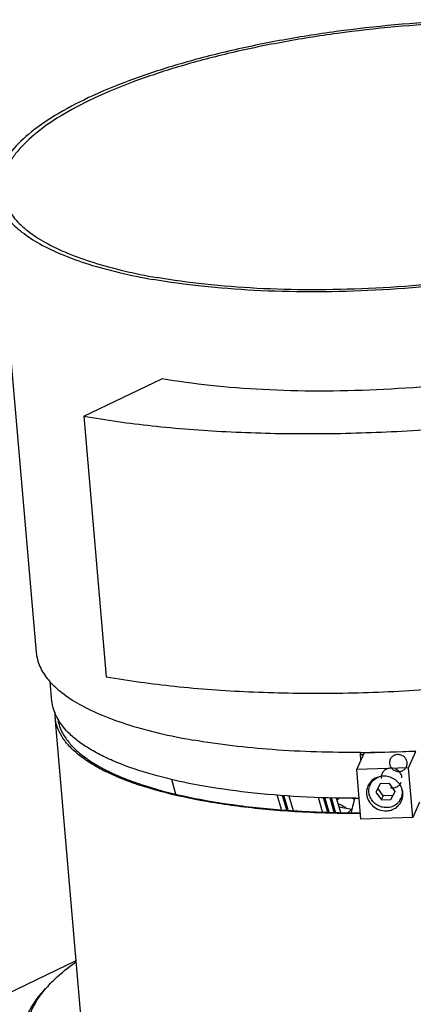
# Model space of a CAD drawing. Header units: millimetres. Extents: x -24622 to 2314, y -1603 to 2287.
# Tile 120 of 236: x -1866 to -1773, y 813 to 1047. Entities that reach past the tile are written whole.
import ezdxf

# ---------------------------------------------------------------- set-up
doc = ezdxf.new("R2010")
doc.units = ezdxf.units.MM
doc.layers.add('02___PRT_ALL_AXES', color=7, linetype='Continuous')

msp = doc.modelspace()

# ---------------------------------------------------------------- linework, layer by layer
at = {"color": 7, "linetype": 'Continuous'}
for p, q in [((-1851.099, 952.597), (-1832.526, 961.515)), ((-1851.099, 952.597), (-1845.718, 890.579)), ((-1858.639, 884.814), (-1859.037, 889.404)), ((-1851.435, 806.414), (-1857.912, 881.07)), ((-1786.138, 868.53), (-1784.391, 872.437)), ((-1785.244, 872.118), (-1785.218, 872.637)), ((-1785.129, 870.787), (-1785.244, 872.118)), ((-1772.067, 872.819), (-1784.391, 872.437)), ((-1773.814, 868.911), (-1772.067, 872.819)), ((-1773.814, 868.911), (-1786.138, 868.53)), ((-1785.114, 856.717), (-1786.138, 868.53)), ((-1772.789, 857.098), (-1773.814, 868.911)), ((-1830.229, 866.23), (-1829.23, 862.745)), ((-1782.474, 865.881), (-1782.933, 864.854)), ((-1780.584, 865.076), (-1781.559, 863.151)), ((-1778.307, 865.146), (-1780.584, 865.076)), ((-1777.005, 863.292), (-1778.307, 865.146)), ((-1804.046, 859.005), (-1805.042, 862.484)), ((-1803.85, 862.394), (-1802.852, 858.911)), ((-1802.479, 858.881), (-1803.477, 862.366)), ((-1781.559, 863.151), (-1780.256, 861.296)), ((-1779.819, 862.273), (-1781.088, 864.08)), ((-1777.542, 862.343), (-1779.819, 862.273)), ((-1777.979, 861.366), (-1777.005, 863.292)), ((-1777.979, 861.366), (-1777.542, 862.343)), ((-1777.051, 863.315), (-1777.542, 862.343)), ((-1775.178, 862.601), (-1775.63, 861.588)), ((-1802.285, 862.277), (-1801.286, 858.787)), ((-1794.259, 858.435), (-1795.247, 861.884)), ((-1794.073, 861.86), (-1793.084, 858.407)), ((-1792.717, 858.398), (-1793.706, 861.853)), ((-1792.533, 861.829), (-1791.542, 858.37)), ((-1791.175, 858.361), (-1792.166, 861.822)), ((-1790.993, 861.798), (-1790.001, 858.333)), ((-1790.817, 861.183), (-1790.196, 861.755)), ((-1780.256, 861.296), (-1779.819, 862.273)), ((-1780.256, 861.296), (-1777.979, 861.366)), ((-1771.151, 860.762), (-1772.789, 857.098)), ((-1790.367, 859.611), (-1787.304, 859.076)), ((-1788.157, 858.289), (-1787.304, 859.076)), ((-1772.789, 857.098), (-1785.114, 856.717)), ((-1886.936, 806.684), (-1852.877, 823.037))]:
    msp.add_line(p, q, dxfattribs=at)
for centre, radius, start, end in [((-1848.287, 881.904), 9.661, 178.45902, 184.94269), ((-1847.114, 886.328), 11.685, 206.21597, 206.70873), ((-1847.02, 886.375), 11.791, 206.70874, 207.18905), ((-1786.804, 1155.394), 283.28, 270.31545, 270.45941), ((-1779.963, 863.037), 3.828, 146.73149, 155.90073), ((-1779.741, 863.427), 3.497, 155.90405, 166.01979), ((-1779.105, 864.733), 3.923, 170.33186, 180.60774), ((-1779.958, 863.036), 3.834, 155.90645, 165.96315), ((-1789.969, 856.659), 5.76, 54.89727, 56.18612), ((-1785.548, 1136.159), 274.504, 269.83957, 269.99578), ((-1778.824, 863.017), 3.499, 326.76216, 335.8951), ((-1778.276, 864.363), 3.926, 310.97517, 321.69352), ((-1778.97, 862.593), 3.834, 335.90645, 345.96315), ((-1784.99, 1128.537), 270.334, 269.60474, 269.94368), ((-1838.272, 797.49), 28.888, 136.72659, 139.26589)]:
    msp.add_arc(centre, radius, start, end, dxfattribs=at)
for points, start_tangent, end_tangent in [([(-1851.099, 952.597), (-1834.836, 950.324), (-1817.167, 948.929), (-1798.445, 948.44), (-1779.046, 948.866), (-1759.361, 950.199), (-1739.783, 952.413), (-1720.706, 955.463), (-1702.513, 959.287), (-1685.569, 963.809), (-1670.213, 968.938), (-1656.754, 974.572), (-1645.462, 980.597), (-1640.702, 983.718), (-1636.564, 986.892), (-1633.071, 990.101), (-1630.238, 993.33), (-1628.082, 996.564), (-1626.612, 999.784), (-1625.836, 1002.976), (-1625.757, 1006.123)], (0.9850875, -0.1720541), (-0.0864752, 0.996254)), ([(-1672.606, 999.5), (-1672.662, 997.266), (-1673.213, 995.001), (-1674.256, 992.716), (-1675.787, 990.421), (-1680.277, 985.852), (-1686.592, 981.384), (-1694.605, 977.109), (-1704.157, 973.111), (-1715.055, 969.471), (-1727.08, 966.262), (-1739.991, 963.548), (-1753.529, 961.384), (-1781.393, 958.867), (-1795.159, 958.564), (-1808.445, 958.912), (-1820.985, 959.902), (-1832.526, 961.515)], (0.0864181, -0.996259), (-0.9850875, 0.1720541)), ([(-1845.718, 890.579), (-1829.455, 888.335), (-1811.791, 887.026), (-1793.08, 886.677), (-1773.697, 887.296), (-1754.031, 888.868), (-1734.478, 891.361), (-1715.429, 894.725), (-1697.267, 898.89), (-1680.355, 903.772), (-1665.033, 909.274), (-1651.609, 915.284), (-1640.35, 921.681), (-1631.484, 928.338), (-1628.006, 931.723), (-1625.189, 935.122), (-1623.046, 938.519), (-1621.59, 941.897), (-1620.826, 945.238), (-1620.76, 948.527)], (0.9850875, -0.1720541), (-0.0864098, 0.9962597)), ([(-1857.597, 881.166), (-1858.297, 882.972), (-1858.639, 884.816)], (-0.4417502, 0.8971381), (-0.0863674, 0.9962634)), ([(-1785.236, 858.007), (-1799.967, 858.427), (-1813.706, 859.665), (-1826.089, 861.688), (-1836.789, 864.442), (-1841.417, 866.071), (-1845.522, 867.855), (-1849.078, 869.781), (-1852.059, 871.836), (-1854.447, 874.008), (-1856.226, 876.281), (-1857.383, 878.641), (-1857.912, 881.071)], (-0.9999999, 0.0003907), (-0.0863571, 0.9962642)), ([(-1786.317, 861.656), (-1799.578, 862.028), (-1812.055, 863.06), (-1823.487, 864.73), (-1833.629, 867.002), (-1842.268, 869.83), (-1845.964, 871.433), (-1849.219, 873.151), (-1852.014, 874.976), (-1854.335, 876.897), (-1857.508, 880.987)], (-0.9999961, 0.0028012), (-0.4569222, 0.8895067)), ([(-1857.247, 880.546), (-1856.602, 878.216), (-1855.369, 875.955), (-1853.557, 873.778), (-1851.177, 871.698), (-1848.243, 869.727), (-1844.774, 867.88), (-1840.792, 866.166), (-1836.32, 864.597), (-1826.026, 861.931), (-1814.148, 859.948), (-1800.982, 858.697), (-1786.855, 858.209)], (0.1466853, -0.9891832), (0.9999762, -0.0069047)), ([(-1774.128, 870.124), (-1774.348, 870.875), (-1774.859, 871.52), (-1775.579, 871.938), (-1776.399, 872.067), (-1777.191, 871.887), (-1777.835, 871.426), (-1778.231, 870.753), (-1778.319, 869.995)], (-0.0914649, 0.9958083), (0.0821431, -0.9966205)), ([(-1778.319, 869.995), (-1778.099, 869.244), (-1777.588, 868.599), (-1776.868, 868.181), (-1776.048, 868.051), (-1775.255, 868.231), (-1774.612, 868.693), (-1774.216, 869.366), (-1774.128, 870.124)], (0.0914649, -0.9958083), (-0.0821431, 0.9966205)), ([(-1778.46, 868.79), (-1779.238, 868.486), (-1779.845, 867.941), (-1780.208, 867.223), (-1780.286, 866.411)], (-0.9799677, -0.1991567), (0.0866252, -0.996241)), ([(-1777.581, 868.815), (-1777.876, 868.84), (-1778.171, 868.832), (-1778.46, 868.79)], (-0.9901416, 0.1400702), (-0.9798814, -0.1995808)), ([(-1775.356, 866.564), (-1775.574, 867.363), (-1776.061, 868.055), (-1776.759, 868.559), (-1776.935, 868.639)], (-0.0866201, 0.9962414), (-0.9245345, 0.3810984)), ([(-1779.823, 866.949), (-1781.741, 866.438), (-1783.164, 865.137)], (-0.9995222, -0.0309085), (-0.5487602, -0.8359798)), ([(-1782.933, 864.854), (-1782.097, 866.012), (-1780.851, 866.765)], (0.4083421, 0.912829), (0.9396933, 0.3420183)), ([(-1775.473, 864.219), (-1776.186, 865.353), (-1777.219, 866.238), (-1778.472, 866.787), (-1779.823, 866.949)], (-0.3954226, 0.9184993), (-0.9995222, -0.0309085)), ([(-1777.19, 864.165), (-1776.411, 864.474), (-1775.801, 865.026), (-1775.54, 865.463)], (0.9792731, 0.2025442), (0.409243, 0.9124254)), ([(-1783.677, 863.965), (-1783.792, 863.005), (-1783.777, 862.681)], (-0.2422928, -0.9702032), (0.0864897, -0.9962527)), ([(-1783.777, 862.681), (-1783.312, 861.109), (-1782.26, 859.796), (-1780.783, 858.943), (-1779.105, 858.68)], (0.0864897, -0.9962527), (0.9995222, 0.0309085)), ([(-1783.226, 863.099), (-1783.134, 864.271)], (-0.0864409, 0.996257), (0.2413327, 0.9704424)), ([(-1775.898, 861.099), (-1776.698, 860.235), (-1777.75, 859.664), (-1778.953, 859.441), (-1780.188, 859.588), (-1781.334, 860.091), (-1782.279, 860.9), (-1782.931, 861.937), (-1783.226, 863.099)], (-0.5482673, -0.8363032), (-0.0864409, 0.996257)), ([(-1778.069, 864.14), (-1777.774, 864.115), (-1777.48, 864.123), (-1777.19, 864.165)], (0.9897021, -0.1431426), (0.9793603, 0.2021222)), ([(-1775.338, 863.343), (-1775.327, 862.892), (-1775.63, 861.588)], (0.0864409, -0.996257), (-0.4083421, -0.912829)), ([(-1775.611, 864.453), (-1775.51, 864.182), (-1775.338, 863.343)], (0.3814803, -0.924377), (0.0864409, -0.996257)), ([(-1775.15, 862.948), (-1775.354, 863.91), (-1775.473, 864.219)], (-0.0864897, 0.9962527), (-0.3954226, 0.9184993)), ([(-1775.251, 861.663), (-1775.136, 862.623), (-1775.15, 862.948)], (0.2422928, 0.9702032), (-0.0864897, 0.9962527)), ([(-1790.576, 860.347), (-1790.084, 860.189), (-1788.612, 859.341)], (0.9692239, -0.2461809), (0.7891448, -0.6142072)), ([(-1786.529, 861.75), (-1786.735, 861.127), (-1786.97, 860.297), (-1787.458, 858.272)], (-0.3460871, -0.9382024), (-0.2137184, -0.9768953)), ([(-1786.763, 861.444), (-1786.887, 861.525), (-1787.263, 861.742)], (-0.8308701, 0.5564664), (-0.8861801, 0.4633409)), ([(-1779.105, 858.68), (-1777.956, 858.869), (-1776.917, 859.35), (-1776.068, 860.088), (-1775.47, 861.028)], (0.9995222, 0.0309085), (0.4082993, 0.9128481)), ([(-1859.305, 817.292), (-1857.955, 818.646), (-1853.025, 822.665)], (0.685022, 0.7285224), (0.8143113, 0.5804284)), ([(-1865.45, 804.245), (-1865.31, 807.226), (-1864.379, 810.254), (-1862.665, 813.307), (-1860.178, 816.364)], (-0.0865897, 0.9962441), (0.6847787, 0.7287511)), ([(-1838.762, 785.83), (-1846.805, 788.632), (-1853.459, 791.833), (-1858.622, 795.383), (-1860.619, 797.273), (-1862.215, 799.229), (-1863.405, 801.244), (-1864.183, 803.311), (-1864.547, 805.422), (-1864.495, 807.568), (-1864.028, 809.741), (-1863.148, 811.933), (-1860.161, 816.341)], (-0.9584835, 0.2851481), (0.6523874, 0.7578857))]:
    msp.add_spline(points, degree=3, dxfattribs=dict(at, start_tangent=start_tangent, end_tangent=end_tangent))
at = {"layer": '02___PRT_ALL_AXES', "color": 7, "linetype": 'Continuous'}
msp.add_line((-1871.915, 1006.01), (-1862.403, 896.389), dxfattribs=at)
for centre, radius, start, end in [((-1787.249, 1161.386), 288.818, 270.40287, 270.55968), ((-1787.469, 1173.721), 301.155, 270.57858, 272.92722)]:
    msp.add_arc(centre, radius, start, end, dxfattribs=at)
for points, start_tangent, end_tangent in [([(-1711.995, 1043.995), (-1723.536, 1045.608), (-1736.075, 1046.598), (-1749.361, 1046.946), (-1763.128, 1046.643), (-1790.991, 1044.126), (-1804.53, 1041.962), (-1817.441, 1039.248), (-1829.466, 1036.039), (-1840.364, 1032.399), (-1849.915, 1028.401), (-1857.929, 1024.126), (-1864.244, 1019.658), (-1868.733, 1015.089), (-1870.264, 1012.794), (-1871.308, 1010.509), (-1871.859, 1008.244), (-1871.915, 1006.01)], (-0.9850875, 0.1720541), (0.0864181, -0.996259)), ([(-1712.923, 1043.549), (-1724.29, 1045.138), (-1736.639, 1046.113), (-1749.724, 1046.455), (-1763.282, 1046.157), (-1790.723, 1043.678), (-1804.056, 1041.547), (-1816.772, 1038.874), (-1828.615, 1035.714), (-1839.347, 1032.129), (-1848.754, 1028.192), (-1856.646, 1023.981), (-1862.866, 1019.581), (-1867.287, 1015.081), (-1868.795, 1012.821), (-1869.822, 1010.57), (-1870.365, 1008.34), (-1870.42, 1006.14)], (-0.9850875, 0.1720541), (0.0864181, -0.996259)), ([(-1674.656, 1023.125), (-1674.712, 1020.891), (-1675.263, 1018.626), (-1676.306, 1016.341), (-1677.837, 1014.046), (-1682.327, 1009.477), (-1688.642, 1005.009), (-1696.655, 1000.734), (-1706.207, 996.736), (-1717.104, 993.096), (-1729.129, 989.887), (-1742.041, 987.173), (-1755.579, 985.009), (-1783.443, 982.492), (-1797.209, 982.189), (-1810.495, 982.537), (-1823.034, 983.527), (-1834.576, 985.14)], (0.0864181, -0.996259), (-0.9850875, 0.1720541)), ([(-1676.15, 1022.995), (-1676.205, 1020.796), (-1676.748, 1018.565), (-1677.776, 1016.314), (-1679.283, 1014.054), (-1683.705, 1009.554), (-1689.924, 1005.154), (-1697.816, 1000.944), (-1707.223, 997.006), (-1717.956, 993.421), (-1729.799, 990.261), (-1742.514, 987.588), (-1755.847, 985.457), (-1783.289, 982.978), (-1796.846, 982.68), (-1809.931, 983.022), (-1822.281, 983.997), (-1833.647, 985.586)], (0.0864181, -0.996259), (-0.9850875, 0.1720541)), ([(-1871.915, 1006.01), (-1871.033, 1002.66), (-1868.988, 999.451), (-1865.804, 996.422), (-1861.52, 993.61), (-1856.186, 991.046), (-1849.865, 988.762), (-1842.633, 986.786), (-1834.576, 985.14)], (0.0864181, -0.996259), (0.9850875, -0.1720541)), ([(-1870.42, 1006.14), (-1869.552, 1002.84), (-1867.538, 999.68), (-1864.403, 996.697), (-1860.183, 993.927), (-1854.929, 991.402), (-1848.705, 989.153), (-1841.582, 987.207), (-1833.647, 985.586)], (0.0864181, -0.996259), (0.9850875, -0.1720541)), ([(-1862.403, 896.39), (-1861.522, 893.039), (-1859.477, 889.831), (-1856.293, 886.802), (-1852.009, 883.989), (-1846.674, 881.426), (-1840.354, 879.142), (-1833.121, 877.165), (-1825.064, 875.519)], (0.0864181, -0.996259), (0.9850875, -0.1720541)), ([(-1785.219, 872.575), (-1806.217, 873.244), (-1825.064, 875.519)], (-0.9999753, -0.0070302), (-0.9850875, 0.1720541))]:
    msp.add_spline(points, degree=3, dxfattribs=dict(at, start_tangent=start_tangent, end_tangent=end_tangent))

doc.saveas('drawing.dxf')
